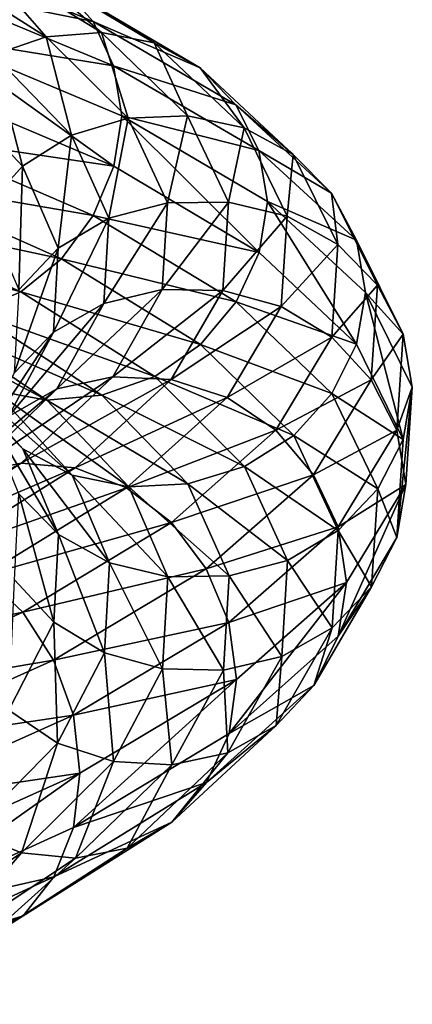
# Model space of a CAD drawing. Header units: metres. Extents: x -109 to 109, y -432 to 89.
# Tile 169 of 256: x 14 to 19, y -239 to -227. Entities that reach past the tile are written whole.
import ezdxf

# ---------------------------------------------------------------- set-up
doc = ezdxf.new("R2010")
doc.units = ezdxf.units.M
doc.layers.add('solid_506360_24502164_01', color=7, linetype='CONTINUOUS')

msp = doc.modelspace()

# ---------------------------------------------------------------- linework, layer by layer
at = {"layer": 'solid_506360_24502164_01'}
for points in [[(12.497078, -225.869263, 953.255371), (14.858798, -226.859055, 955.737915), (12.71906, -226.424042, 952.923645)], [(14.451641, -226.402512, 956.116211), (14.858798, -226.859055, 955.737915), (12.497078, -225.869263, 953.255371)], [(12.69681, -226.061951, 957.494507), (14.260055, -227.05336, 959.938599), (13.325885, -225.991516, 957.029541)], [(13.583993, -227.287659, 960.234924), (14.260055, -227.05336, 959.938599), (12.69681, -226.061951, 957.494507)], [(13.325885, -225.991516, 957.029541), (14.966582, -227.000626, 959.599426), (13.928316, -226.104294, 956.55719)], [(14.260055, -227.05336, 959.938599), (14.966582, -227.000626, 959.599426), (13.325885, -225.991516, 957.029541)], [(13.928316, -226.104294, 956.55719), (15.643185, -227.132965, 959.246582), (14.451641, -226.402512, 956.116211)], [(14.966582, -227.000626, 959.599426), (15.643185, -227.132965, 959.246582), (13.928316, -226.104294, 956.55719)], [(12.71906, -226.424042, 952.923645), (15.122729, -227.428284, 955.448792), (12.804207, -227.051361, 952.743164)], [(14.858798, -226.859055, 955.737915), (15.122729, -227.428284, 955.448792), (12.71906, -226.424042, 952.923645)], [(14.451641, -226.402512, 956.116211), (16.230942, -227.451355, 958.908325), (14.858798, -226.859055, 955.737915)], [(15.643185, -227.132965, 959.246582), (16.230942, -227.451355, 958.908325), (14.451641, -226.402512, 956.116211)], [(14.858798, -226.859055, 955.737915), (16.688229, -227.927338, 958.608582), (15.122729, -227.428284, 955.448792)], [(16.230942, -227.451355, 958.908325), (16.688229, -227.927338, 958.608582), (14.858798, -226.859055, 955.737915)], [(12.804207, -227.051361, 952.743164), (15.124372, -228.716888, 955.238525), (12.72044, -227.695145, 952.720032)], [(12.804207, -227.051361, 952.743164), (15.226236, -228.069229, 955.288025), (15.124372, -228.716888, 955.238525)], [(15.122729, -227.428284, 955.448792), (15.226236, -228.069229, 955.288025), (12.804207, -227.051361, 952.743164)], [(13.583993, -227.287659, 960.234924), (14.584139, -228.316467, 962.788208), (14.260055, -227.05336, 959.938599)], [(14.260055, -227.05336, 959.938599), (15.309977, -228.099258, 962.624878), (14.966582, -227.000626, 959.599426)], [(14.584139, -228.316467, 962.788208), (15.309977, -228.099258, 962.624878), (14.260055, -227.05336, 959.938599)], [(14.966582, -227.000626, 959.599426), (16.068523, -228.066956, 962.423645), (15.643185, -227.132965, 959.246582)], [(15.309977, -228.099258, 962.624878), (16.068523, -228.066956, 962.423645), (14.966582, -227.000626, 959.599426)], [(15.643185, -227.132965, 959.246582), (16.794943, -228.221695, 962.201904), (16.230942, -227.451355, 958.908325)], [(16.068523, -228.066956, 962.423645), (16.794943, -228.221695, 962.201904), (15.643185, -227.132965, 959.246582)], [(12.997263, -227.697388, 960.459839), (13.954209, -228.71376, 962.896667), (13.583993, -227.287659, 960.234924)], [(13.954209, -228.71376, 962.896667), (14.584139, -228.316467, 962.788208), (13.583993, -227.287659, 960.234924)], [(15.122729, -227.428284, 955.448792), (16.984655, -228.513702, 958.368774), (15.226236, -228.069229, 955.288025)], [(16.688229, -227.927338, 958.608582), (16.984655, -228.513702, 958.368774), (15.122729, -227.428284, 955.448792)], [(16.230942, -227.451355, 958.908325), (17.425974, -228.563049, 961.976257), (16.688229, -227.927338, 958.608582)], [(16.794943, -228.221695, 962.201904), (17.425974, -228.563049, 961.976257), (16.230942, -227.451355, 958.908325)], [(12.72044, -227.695145, 952.720032), (15.124372, -228.716888, 955.238525), (12.499644, -228.325867, 952.862061)], [(13.464663, -229.257462, 962.942505), (13.954209, -228.71376, 962.896667), (12.997263, -227.697388, 960.459839)], [(16.688229, -227.927338, 958.608582), (17.916929, -229.06102, 961.762695), (16.984655, -228.513702, 958.368774)], [(17.425974, -228.563049, 961.976257), (17.916929, -229.06102, 961.762695), (16.688229, -227.927338, 958.608582)], [(14.584139, -228.316467, 962.788208), (15.06221, -229.384125, 965.475098), (15.309977, -228.099258, 962.624878)], [(15.06221, -229.384125, 965.475098), (15.811841, -229.185822, 965.451538), (15.309977, -228.099258, 962.624878)], [(15.226236, -228.069229, 955.288025), (16.9865, -229.822525, 958.151184), (15.124372, -228.716888, 955.238525)], [(15.226236, -228.069229, 955.288025), (17.094887, -229.166397, 958.220154), (16.9865, -229.822525, 958.151184)], [(16.984655, -228.513702, 958.368774), (17.094887, -229.166397, 958.220154), (15.226236, -228.069229, 955.288025)], [(15.309977, -228.099258, 962.624878), (15.811841, -229.185822, 965.451538), (16.068523, -228.066956, 962.423645)], [(15.811841, -229.185822, 965.451538), (16.595253, -229.17598, 965.395386), (16.068523, -228.066956, 962.423645)], [(16.068523, -228.066956, 962.423645), (16.595253, -229.17598, 965.395386), (16.794943, -228.221695, 962.201904)], [(16.595253, -229.17598, 965.395386), (17.345484, -229.355225, 965.31134), (16.794943, -228.221695, 962.201904)], [(16.794943, -228.221695, 962.201904), (17.345484, -229.355225, 965.31134), (17.425974, -228.563049, 961.976257)], [(12.499644, -228.325867, 952.862061), (14.861849, -229.348801, 955.331665), (12.158185, -228.883743, 953.148621)], [(15.124372, -228.716888, 955.238525), (14.861849, -229.348801, 955.331665), (12.499644, -228.325867, 952.862061)], [(13.954209, -228.71376, 962.896667), (14.411632, -229.767548, 965.461121), (14.584139, -228.316467, 962.788208)], [(14.411632, -229.767548, 965.461121), (15.06221, -229.384125, 965.475098), (14.584139, -228.316467, 962.788208)], [(16.984655, -228.513702, 958.368774), (18.235182, -229.666595, 961.577026), (17.094887, -229.166397, 958.220154)], [(17.916929, -229.06102, 961.762695), (18.235182, -229.666595, 961.577026), (16.984655, -228.513702, 958.368774)], [(17.345484, -229.355225, 965.31134), (17.997202, -229.721542, 965.204102), (17.425974, -228.563049, 961.976257)], [(17.425974, -228.563049, 961.976257), (17.997202, -229.721542, 965.204102), (17.916929, -229.06102, 961.762695)], [(13.464663, -229.257462, 962.942505), (13.906037, -230.303131, 965.410645), (13.954209, -228.71376, 962.896667)], [(13.906037, -230.303131, 965.410645), (14.411632, -229.767548, 965.461121), (13.954209, -228.71376, 962.896667)], [(15.124372, -228.716888, 955.238525), (16.9865, -229.822525, 958.151184), (14.861849, -229.348801, 955.331665)], [(12.158185, -228.883743, 953.148621), (14.45586, -229.902481, 955.545166), (11.718807, -229.317047, 953.564148)], [(14.861849, -229.348801, 955.331665), (14.45586, -229.902481, 955.545166), (12.158185, -228.883743, 953.148621)], [(17.916929, -229.06102, 961.762695), (18.50425, -230.243256, 965.081238), (18.235182, -229.666595, 961.577026)], [(17.997202, -229.721542, 965.204102), (18.50425, -230.243256, 965.081238), (17.916929, -229.06102, 961.762695)], [(14.997775, -230.475723, 968.196228), (15.744199, -230.297501, 968.314331), (15.811841, -229.185822, 965.451538)], [(15.06221, -229.384125, 965.475098), (14.997775, -230.475723, 968.196228), (15.811841, -229.185822, 965.451538)], [(15.744199, -230.297501, 968.314331), (16.52426, -230.311386, 968.405029), (16.595253, -229.17598, 965.395386)], [(15.811841, -229.185822, 965.451538), (15.744199, -230.297501, 968.314331), (16.595253, -229.17598, 965.395386)], [(16.595253, -229.17598, 965.395386), (16.52426, -230.311386, 968.405029), (17.345484, -229.355225, 965.31134)], [(17.094887, -229.166397, 958.220154), (18.237162, -230.99765, 961.351746), (16.9865, -229.822525, 958.151184)], [(17.094887, -229.166397, 958.220154), (18.351425, -230.334229, 961.446411), (18.237162, -230.99765, 961.351746)], [(18.235182, -229.666595, 961.577026), (18.351425, -230.334229, 961.446411), (17.094887, -229.166397, 958.220154)], [(11.718807, -229.317047, 953.564148), (13.933448, -230.326202, 955.868286), (11.212536, -229.589127, 954.081238)], [(14.45586, -229.902481, 955.545166), (13.933448, -230.326202, 955.868286), (11.718807, -229.317047, 953.564148)], [(14.861849, -229.348801, 955.331665), (16.691656, -230.455429, 958.188416), (14.45586, -229.902481, 955.545166)], [(16.9865, -229.822525, 958.151184), (16.691656, -230.455429, 958.188416), (14.861849, -229.348801, 955.331665)], [(16.52426, -230.311386, 968.405029), (17.271282, -230.516373, 968.460571), (17.345484, -229.355225, 965.31134)], [(17.345484, -229.355225, 965.31134), (17.271282, -230.516373, 968.460571), (17.997202, -229.721542, 965.204102)], [(14.349979, -230.844299, 968.058289), (14.997775, -230.475723, 968.196228), (15.06221, -229.384125, 965.475098)], [(14.411632, -229.767548, 965.461121), (14.349979, -230.844299, 968.058289), (15.06221, -229.384125, 965.475098)], [(13.933448, -230.326202, 955.868286), (13.331501, -230.584091, 956.280151), (11.212536, -229.589127, 954.081238)], [(17.271282, -230.516373, 968.460571), (17.92021, -230.908783, 968.473267), (17.997202, -229.721542, 965.204102)], [(17.997202, -229.721542, 965.204102), (17.92021, -230.908783, 968.473267), (18.50425, -230.243256, 965.081238)], [(18.235182, -229.666595, 961.577026), (18.832935, -230.869476, 964.952454), (18.351425, -230.334229, 961.446411)], [(18.50425, -230.243256, 965.081238), (18.832935, -230.869476, 964.952454), (18.235182, -229.666595, 961.577026)], [(13.846548, -231.371033, 967.910156), (14.349979, -230.844299, 968.058289), (14.411632, -229.767548, 965.461121)], [(13.906037, -230.303131, 965.410645), (13.846548, -231.371033, 967.910156), (14.411632, -229.767548, 965.461121)], [(16.9865, -229.822525, 958.151184), (18.237162, -230.99765, 961.351746), (16.691656, -230.455429, 958.188416)], [(14.45586, -229.902481, 955.545166), (16.235682, -231.003601, 958.317993), (13.933448, -230.326202, 955.868286)], [(16.691656, -230.455429, 958.188416), (16.235682, -231.003601, 958.317993), (14.45586, -229.902481, 955.545166)], [(17.92021, -230.908783, 968.473267), (18.425091, -231.455185, 968.442139), (18.50425, -230.243256, 965.081238)], [(18.50425, -230.243256, 965.081238), (18.425091, -231.455185, 968.442139), (18.832935, -230.869476, 964.952454)], [(13.933448, -230.326202, 955.868286), (15.648949, -231.415466, 958.534851), (13.331501, -230.584091, 956.280151)], [(16.235682, -231.003601, 958.317993), (15.648949, -231.415466, 958.534851), (13.933448, -230.326202, 955.868286)], [(14.396688, -231.574646, 970.850037), (15.113196, -231.416962, 971.106445), (15.744199, -230.297501, 968.314331)], [(14.997775, -230.475723, 968.196228), (14.396688, -231.574646, 970.850037), (15.744199, -230.297501, 968.314331)], [(15.744199, -230.297501, 968.314331), (15.113196, -231.416962, 971.106445), (16.52426, -230.311386, 968.405029)], [(15.113196, -231.416962, 971.106445), (15.861994, -231.454971, 971.340637), (16.52426, -230.311386, 968.405029)], [(16.52426, -230.311386, 968.405029), (15.861994, -231.454971, 971.340637), (17.271282, -230.516373, 968.460571)], [(18.351425, -230.334229, 961.446411), (18.83498, -232.223923, 964.719177), (18.237162, -230.99765, 961.351746)], [(18.351425, -230.334229, 961.446411), (18.95072, -231.552963, 964.840698), (18.83498, -232.223923, 964.719177)], [(18.832935, -230.869476, 964.952454), (18.95072, -231.552963, 964.840698), (18.351425, -230.334229, 961.446411)], [(13.774855, -231.927917, 970.59082), (14.396688, -231.574646, 970.850037), (14.997775, -230.475723, 968.196228)], [(14.349979, -230.844299, 968.058289), (13.774855, -231.927917, 970.59082), (14.997775, -230.475723, 968.196228)], [(16.691656, -230.455429, 958.188416), (17.920609, -231.631241, 961.32782), (16.235682, -231.003601, 958.317993)], [(18.237162, -230.99765, 961.351746), (17.920609, -231.631241, 961.32782), (16.691656, -230.455429, 958.188416)], [(14.266361, -231.717041, 959.163452), (13.589759, -231.592422, 959.519409), (12.099995, -230.563416, 957.218323)], [(12.702425, -230.665909, 956.743286), (14.266361, -231.717041, 959.163452), (12.099995, -230.563416, 957.218323)], [(13.331501, -230.584091, 956.280151), (14.972889, -231.656021, 958.825684), (12.702425, -230.665909, 956.743286)], [(15.648949, -231.415466, 958.534851), (14.972889, -231.656021, 958.825684), (13.331501, -230.584091, 956.280151)], [(15.861994, -231.454971, 971.340637), (16.579075, -231.686005, 971.532532), (17.271282, -230.516373, 968.460571)], [(17.271282, -230.516373, 968.460571), (16.579075, -231.686005, 971.532532), (17.92021, -230.908783, 968.473267)], [(14.972889, -231.656021, 958.825684), (14.266361, -231.717041, 959.163452), (12.702425, -230.665909, 956.743286)], [(13.959297, -232.340714, 962.282898), (13.468342, -231.84343, 962.504883), (12.544715, -230.802826, 960.172791)], [(13.002002, -231.278687, 959.864624), (13.959297, -232.340714, 962.282898), (12.544715, -230.802826, 960.172791)], [(13.2916, -232.445389, 970.34729), (13.774855, -231.927917, 970.59082), (14.349979, -230.844299, 968.058289)], [(13.846548, -231.371033, 967.910156), (13.2916, -232.445389, 970.34729), (14.349979, -230.844299, 968.058289)], [(18.425091, -231.455185, 968.442139), (18.752369, -232.102707, 968.370972), (18.832935, -230.869476, 964.952454)], [(18.832935, -230.869476, 964.952454), (18.752369, -232.102707, 968.370972), (18.95072, -231.552963, 964.840698)], [(16.235682, -231.003601, 958.317993), (17.431063, -232.172775, 961.365479), (15.648949, -231.415466, 958.534851)], [(17.920609, -231.631241, 961.32782), (17.431063, -232.172775, 961.365479), (16.235682, -231.003601, 958.317993)], [(16.579075, -231.686005, 971.532532), (17.201998, -232.104691, 971.662292), (17.92021, -230.908783, 968.473267)], [(17.92021, -230.908783, 968.473267), (17.201998, -232.104691, 971.662292), (18.425091, -231.455185, 968.442139)], [(18.237162, -230.99765, 961.351746), (18.83498, -232.223923, 964.719177), (17.920609, -231.631241, 961.32782)], [(14.590329, -232.678757, 962.049988), (13.959297, -232.340714, 962.282898), (13.002002, -231.278687, 959.864624)], [(13.589759, -231.592422, 959.519409), (14.590329, -232.678757, 962.049988), (13.002002, -231.278687, 959.864624)], [(13.276912, -232.663315, 973.336853), (13.93769, -232.525833, 973.723389), (15.113196, -231.416962, 971.106445)], [(14.396688, -231.574646, 970.850037), (13.276912, -232.663315, 973.336853), (15.113196, -231.416962, 971.106445)], [(15.113196, -231.416962, 971.106445), (13.93769, -232.525833, 973.723389), (15.861994, -231.454971, 971.340637)], [(13.93769, -232.525833, 973.723389), (14.628246, -232.587463, 974.092529), (15.861994, -231.454971, 971.340637)], [(15.861994, -231.454971, 971.340637), (14.628246, -232.587463, 974.092529), (16.579075, -231.686005, 971.532532)], [(15.648949, -231.415466, 958.534851), (16.80113, -232.570786, 961.465942), (14.972889, -231.656021, 958.825684)], [(17.431063, -232.172775, 961.365479), (16.80113, -232.570786, 961.465942), (15.648949, -231.415466, 958.534851)], [(17.201998, -232.104691, 971.662292), (17.686642, -232.675812, 971.720703), (18.425091, -231.455185, 968.442139)], [(18.425091, -231.455185, 968.442139), (17.686642, -232.675812, 971.720703), (18.752369, -232.102707, 968.370972)], [(12.703445, -233.001404, 972.963562), (13.276912, -232.663315, 973.336853), (14.396688, -231.574646, 970.850037)], [(13.774855, -231.927917, 970.59082), (12.703445, -233.001404, 972.963562), (14.396688, -231.574646, 970.850037)], [(15.316748, -232.828613, 961.824524), (14.590329, -232.678757, 962.049988), (13.589759, -231.592422, 959.519409)], [(14.266361, -231.717041, 959.163452), (15.316748, -232.828613, 961.824524), (13.589759, -231.592422, 959.519409)], [(17.920609, -231.631241, 961.32782), (18.508051, -232.857819, 964.63092), (17.431063, -232.172775, 961.365479)], [(18.83498, -232.223923, 964.719177), (18.508051, -232.857819, 964.63092), (17.920609, -231.631241, 961.32782)], [(18.752369, -232.102707, 968.370972), (18.866915, -232.802704, 968.278809), (18.95072, -231.552963, 964.840698)], [(18.95072, -231.552963, 964.840698), (18.754404, -233.480835, 968.129517), (18.83498, -232.223923, 964.719177)], [(18.95072, -231.552963, 964.840698), (18.866915, -232.802704, 968.278809), (18.754404, -233.480835, 968.129517)], [(14.972889, -231.656021, 958.825684), (16.075294, -232.791397, 961.624207), (14.266361, -231.717041, 959.163452)], [(16.075294, -232.791397, 961.624207), (15.316748, -232.828613, 961.824524), (14.266361, -231.717041, 959.163452)], [(14.628246, -232.587463, 974.092529), (15.289554, -232.843887, 974.412476), (16.579075, -231.686005, 971.532532)], [(16.80113, -232.570786, 961.465942), (16.075294, -232.791397, 961.624207), (14.972889, -231.656021, 958.825684)], [(16.579075, -231.686005, 971.532532), (15.289554, -232.843887, 974.412476), (17.201998, -232.104691, 971.662292)], [(14.416886, -233.442551, 964.828125), (13.909838, -232.922104, 964.959534), (13.468342, -231.84343, 962.504883)], [(13.959297, -232.340714, 962.282898), (14.416886, -233.442551, 964.828125), (13.468342, -231.84343, 962.504883)], [(15.289554, -232.843887, 974.412476), (15.864024, -233.28804, 974.652222), (17.201998, -232.104691, 971.662292)], [(17.201998, -232.104691, 971.662292), (15.864024, -233.28804, 974.652222), (17.686642, -232.675812, 971.720703)], [(17.686642, -232.675812, 971.720703), (18.000803, -233.344513, 971.70575), (18.752369, -232.102707, 968.370972)], [(18.752369, -232.102707, 968.370972), (18.000803, -233.344513, 971.70575), (18.866915, -232.802704, 968.278809)], [(17.431063, -232.172775, 961.365479), (18.002457, -233.391739, 964.572021), (16.80113, -232.570786, 961.465942)], [(18.508051, -232.857819, 964.63092), (18.002457, -233.391739, 964.572021), (17.431063, -232.172775, 961.365479)], [(18.83498, -232.223923, 964.719177), (18.754404, -233.480835, 968.129517), (18.508051, -232.857819, 964.63092)], [(15.068604, -233.806976, 964.713257), (14.416886, -233.442551, 964.828125), (13.959297, -232.340714, 962.282898)], [(14.590329, -232.678757, 962.049988), (15.068604, -233.806976, 964.713257), (13.959297, -232.340714, 962.282898)], [(11.682131, -233.724197, 975.565063), (12.263538, -233.60582, 976.06897), (13.93769, -232.525833, 973.723389)], [(13.276912, -232.663315, 973.336853), (11.682131, -233.724197, 975.565063), (13.93769, -232.525833, 973.723389)], [(13.93769, -232.525833, 973.723389), (12.263538, -233.60582, 976.06897), (14.628246, -232.587463, 974.092529)], [(12.263538, -233.60582, 976.06897), (12.871147, -233.689651, 976.559692), (14.628246, -232.587463, 974.092529)], [(14.628246, -232.587463, 974.092529), (12.871147, -233.689651, 976.559692), (15.289554, -232.843887, 974.412476)], [(16.80113, -232.570786, 961.465942), (17.351875, -233.774399, 964.550232), (16.075294, -232.791397, 961.624207)], [(18.002457, -233.391739, 964.572021), (17.351875, -233.774399, 964.550232), (16.80113, -232.570786, 961.465942)], [(15.818834, -233.984299, 964.625061), (15.068604, -233.806976, 964.713257), (14.590329, -232.678757, 962.049988)], [(15.316748, -232.828613, 961.824524), (15.818834, -233.984299, 964.625061), (14.590329, -232.678757, 962.049988)], [(15.864024, -233.28804, 974.652222), (16.310972, -233.882965, 974.794678), (17.686642, -232.675812, 971.720703)], [(17.686642, -232.675812, 971.720703), (16.310972, -233.882965, 974.794678), (18.000803, -233.344513, 971.70575)], [(12.871147, -233.689651, 976.559692), (13.45302, -233.969818, 976.994995), (15.289554, -232.843887, 974.412476)], [(15.289554, -232.843887, 974.412476), (13.45302, -233.969818, 976.994995), (15.864024, -233.28804, 974.652222)], [(16.075294, -232.791397, 961.624207), (16.602247, -233.973083, 964.569153), (15.316748, -232.828613, 961.824524)], [(16.602247, -233.973083, 964.569153), (15.818834, -233.984299, 964.625061), (15.316748, -232.828613, 961.824524)], [(17.351875, -233.774399, 964.550232), (16.602247, -233.973083, 964.569153), (16.075294, -232.791397, 961.624207)], [(18.000803, -233.344513, 971.70575), (18.108297, -234.059433, 971.62854), (18.866915, -232.802704, 968.278809)], [(18.508051, -232.857819, 964.63092), (18.428873, -234.114655, 967.976074), (18.002457, -233.391739, 964.572021)], [(18.866915, -232.802704, 968.278809), (18.002758, -234.745773, 971.455933), (18.754404, -233.480835, 968.129517)], [(18.866915, -232.802704, 968.278809), (18.108297, -234.059433, 971.62854), (18.002758, -234.745773, 971.455933)], [(18.754404, -233.480835, 968.129517), (18.428873, -234.114655, 967.976074), (18.508051, -232.857819, 964.63092)], [(14.355211, -234.567963, 967.40564), (13.850332, -234.023407, 967.445251), (13.909838, -232.922104, 964.959534)], [(14.416886, -233.442551, 964.828125), (14.355211, -234.567963, 967.40564), (13.909838, -232.922104, 964.959534)], [(13.45302, -233.969818, 976.994995), (13.958487, -234.437668, 977.333618), (15.864024, -233.28804, 974.652222)], [(15.864024, -233.28804, 974.652222), (13.958487, -234.437668, 977.333618), (16.310972, -233.882965, 974.794678)], [(16.310972, -233.882965, 974.794678), (16.6007, -234.571976, 974.832336), (18.000803, -233.344513, 971.70575)], [(18.000803, -233.344513, 971.70575), (16.6007, -234.571976, 974.832336), (18.108297, -234.059433, 971.62854)], [(18.002457, -233.391739, 964.572021), (17.925442, -234.640228, 967.819336), (17.351875, -233.774399, 964.550232)], [(18.428873, -234.114655, 967.976074), (17.925442, -234.640228, 967.819336), (18.002457, -233.391739, 964.572021)], [(15.004141, -234.959915, 967.410339), (14.355211, -234.567963, 967.40564), (14.416886, -233.442551, 964.828125)], [(15.068604, -233.806976, 964.713257), (15.004141, -234.959915, 967.410339), (14.416886, -233.442551, 964.828125)], [(18.754404, -233.480835, 968.129517), (18.002758, -234.745773, 971.455933), (18.428873, -234.114655, 967.976074)], [(17.351875, -233.774399, 964.550232), (17.277645, -235.006531, 967.673645), (16.602247, -233.973083, 964.569153)], [(17.925442, -234.640228, 967.819336), (17.277645, -235.006531, 967.673645), (17.351875, -233.774399, 964.550232)], [(13.958487, -234.437668, 977.333618), (14.351749, -235.054626, 977.551575), (16.310972, -233.882965, 974.794678)], [(16.310972, -233.882965, 974.794678), (14.351749, -235.054626, 977.551575), (16.6007, -234.571976, 974.832336)], [(15.751163, -235.165985, 967.46106), (15.004141, -234.959915, 967.410339), (15.068604, -233.806976, 964.713257)], [(15.818834, -233.984299, 964.625061), (15.751163, -235.165985, 967.46106), (15.068604, -233.806976, 964.713257)], [(13.45302, -233.969818, 976.994995), (11.131803, -235.043442, 979.181274), (13.958487, -234.437668, 977.333618)], [(14.355211, -234.567963, 967.40564), (13.779877, -235.699051, 969.918396), (13.850332, -234.023407, 967.445251)], [(16.531223, -235.182083, 967.551392), (15.751163, -235.165985, 967.46106), (15.818834, -233.984299, 964.625061)], [(16.602247, -233.973083, 964.569153), (16.531223, -235.182083, 967.551392), (15.818834, -233.984299, 964.625061)], [(17.277645, -235.006531, 967.673645), (16.531223, -235.182083, 967.551392), (16.602247, -233.973083, 964.569153)], [(16.6007, -234.571976, 974.832336), (16.69589, -235.302261, 974.771973), (18.108297, -234.059433, 971.62854)], [(18.108297, -234.059433, 971.62854), (16.602501, -235.994888, 974.57428), (18.002758, -234.745773, 971.455933)], [(18.108297, -234.059433, 971.62854), (16.69589, -235.302261, 974.771973), (16.602501, -235.994888, 974.57428)], [(18.428873, -234.114655, 967.976074), (17.690273, -235.379089, 971.23877), (17.925442, -234.640228, 967.819336)], [(18.002758, -234.745773, 971.455933), (17.690273, -235.379089, 971.23877), (18.428873, -234.114655, 967.976074)], [(11.131803, -235.043442, 979.181274), (11.550055, -235.532242, 979.604187), (13.958487, -234.437668, 977.333618)], [(13.958487, -234.437668, 977.333618), (11.550055, -235.532242, 979.604187), (14.351749, -235.054626, 977.551575)], [(14.402799, -236.118668, 970.039795), (13.779877, -235.699051, 969.918396), (14.355211, -234.567963, 967.40564)], [(14.351749, -235.054626, 977.551575), (14.606675, -235.762253, 977.636353), (16.6007, -234.571976, 974.832336)], [(15.004141, -234.959915, 967.410339), (14.402799, -236.118668, 970.039795), (14.355211, -234.567963, 967.40564)], [(16.6007, -234.571976, 974.832336), (14.606675, -235.762253, 977.636353), (16.69589, -235.302261, 974.771973)], [(17.925442, -234.640228, 967.819336), (17.20702, -235.895874, 970.986328), (17.277645, -235.006531, 967.673645)], [(17.690273, -235.379089, 971.23877), (17.20702, -235.895874, 970.986328), (17.925442, -234.640228, 967.819336)], [(18.002758, -234.745773, 971.455933), (16.602501, -235.994888, 974.57428), (17.690273, -235.379089, 971.23877)], [(15.119881, -236.353729, 970.226196), (14.402799, -236.118668, 970.039795), (15.004141, -234.959915, 967.410339)], [(15.751163, -235.165985, 967.46106), (15.119881, -236.353729, 970.226196), (15.004141, -234.959915, 967.410339)], [(17.277645, -235.006531, 967.673645), (16.585184, -236.245407, 970.719604), (16.531223, -235.182083, 967.551392)], [(17.20702, -235.895874, 970.986328), (16.585184, -236.245407, 970.719604), (17.277645, -235.006531, 967.673645)], [(11.550055, -235.532242, 979.604187), (11.875463, -236.168549, 979.886292), (14.351749, -235.054626, 977.551575)], [(14.351749, -235.054626, 977.551575), (11.875463, -236.168549, 979.886292), (14.606675, -235.762253, 977.636353)], [(15.868678, -236.397461, 970.459412), (15.119881, -236.353729, 970.226196), (15.751163, -235.165985, 967.46106)], [(16.531223, -235.182083, 967.551392), (15.868678, -236.397461, 970.459412), (15.751163, -235.165985, 967.46106)], [(14.606675, -235.762253, 977.636353), (14.691082, -236.503448, 977.583496), (16.69589, -235.302261, 974.771973)], [(16.69589, -235.302261, 974.771973), (14.608261, -237.204605, 977.370361), (16.602501, -235.994888, 974.57428)], [(16.69589, -235.302261, 974.771973), (14.691082, -236.503448, 977.583496), (14.608261, -237.204605, 977.370361)], [(16.585184, -236.245407, 970.719604), (15.868678, -236.397461, 970.459412), (16.531223, -235.182083, 967.551392)], [(17.690273, -235.379089, 971.23877), (16.314323, -236.627319, 974.296997), (17.20702, -235.895874, 970.986328)], [(16.602501, -235.994888, 974.57428), (16.314323, -236.627319, 974.296997), (17.690273, -235.379089, 971.23877)], [(11.875463, -236.168549, 979.886292), (12.086403, -236.89241, 980.010925), (14.606675, -235.762253, 977.636353)], [(14.606675, -235.762253, 977.636353), (12.086403, -236.89241, 980.010925), (14.691082, -236.503448, 977.583496)], [(14.402799, -236.118668, 970.039795), (13.282547, -237.263397, 972.502502), (13.779877, -235.699051, 969.918396)], [(17.20702, -235.895874, 970.986328), (15.868656, -237.135239, 973.954468), (16.585184, -236.245407, 970.719604)], [(16.314323, -236.627319, 974.296997), (15.868656, -237.135239, 973.954468), (17.20702, -235.895874, 970.986328)], [(16.602501, -235.994888, 974.57428), (14.608261, -237.204605, 977.370361), (16.314323, -236.627319, 974.296997)], [(13.943854, -237.526581, 972.816467), (13.282547, -237.263397, 972.502502), (14.402799, -236.118668, 970.039795)], [(15.119881, -236.353729, 970.226196), (13.943854, -237.526581, 972.816467), (14.402799, -236.118668, 970.039795)], [(16.585184, -236.245407, 970.719604), (15.295188, -237.468185, 973.573792), (15.868678, -236.397461, 970.459412)], [(15.868656, -237.135239, 973.954468), (15.295188, -237.468185, 973.573792), (16.585184, -236.245407, 970.719604)], [(14.634411, -237.597229, 973.18396), (13.943854, -237.526581, 972.816467), (15.119881, -236.353729, 970.226196)], [(15.868678, -236.397461, 970.459412), (14.634411, -237.597229, 973.18396), (15.119881, -236.353729, 970.226196)], [(15.295188, -237.468185, 973.573792), (14.634411, -237.597229, 973.18396), (15.868678, -236.397461, 970.459412)], [(12.086403, -236.89241, 980.010925), (12.158343, -237.643021, 979.964783), (14.691082, -236.503448, 977.583496)], [(14.691082, -236.503448, 977.583496), (12.087715, -238.351227, 979.737305), (14.608261, -237.204605, 977.370361)], [(14.691082, -236.503448, 977.583496), (12.158343, -237.643021, 979.964783), (12.087715, -238.351227, 979.737305)], [(16.314323, -236.627319, 974.296997), (14.354696, -237.8358, 977.038574), (15.868656, -237.135239, 973.954468)], [(14.608261, -237.204605, 977.370361), (14.354696, -237.8358, 977.038574), (16.314323, -236.627319, 974.296997)], [(15.868656, -237.135239, 973.954468), (13.962562, -238.335083, 976.614685), (15.295188, -237.468185, 973.573792)], [(14.354696, -237.8358, 977.038574), (13.962562, -238.335083, 976.614685), (15.868656, -237.135239, 973.954468)], [(14.608261, -237.204605, 977.370361), (12.087715, -238.351227, 979.737305), (14.354696, -237.8358, 977.038574)], [(13.943854, -237.526581, 972.816467), (12.268962, -238.663895, 975.135925), (13.282547, -237.263397, 972.502502)], [(12.876571, -238.75972, 975.624451), (12.268962, -238.663895, 975.135925), (13.943854, -237.526581, 972.816467)], [(14.634411, -237.597229, 973.18396), (12.876571, -238.75972, 975.624451), (13.943854, -237.526581, 972.816467)], [(15.295188, -237.468185, 973.573792), (13.457977, -238.652298, 976.131226), (14.634411, -237.597229, 973.18396)], [(13.962562, -238.335083, 976.614685), (13.457977, -238.652298, 976.131226), (15.295188, -237.468185, 973.573792)], [(13.457977, -238.652298, 976.131226), (12.876571, -238.75972, 975.624451), (14.634411, -237.597229, 973.18396)], [(14.354696, -237.8358, 977.038574), (11.877901, -238.980927, 979.358643), (13.962562, -238.335083, 976.614685)], [(12.087715, -238.351227, 979.737305), (11.877901, -238.980927, 979.358643), (14.354696, -237.8358, 977.038574)], [(13.962562, -238.335083, 976.614685), (11.553427, -239.472168, 978.86499), (13.457977, -238.652298, 976.131226)], [(11.877901, -238.980927, 979.358643), (11.553427, -239.472168, 978.86499), (13.962562, -238.335083, 976.614685)]]:
    msp.add_3dface(points, dxfattribs=at)

doc.saveas('drawing.dxf')
